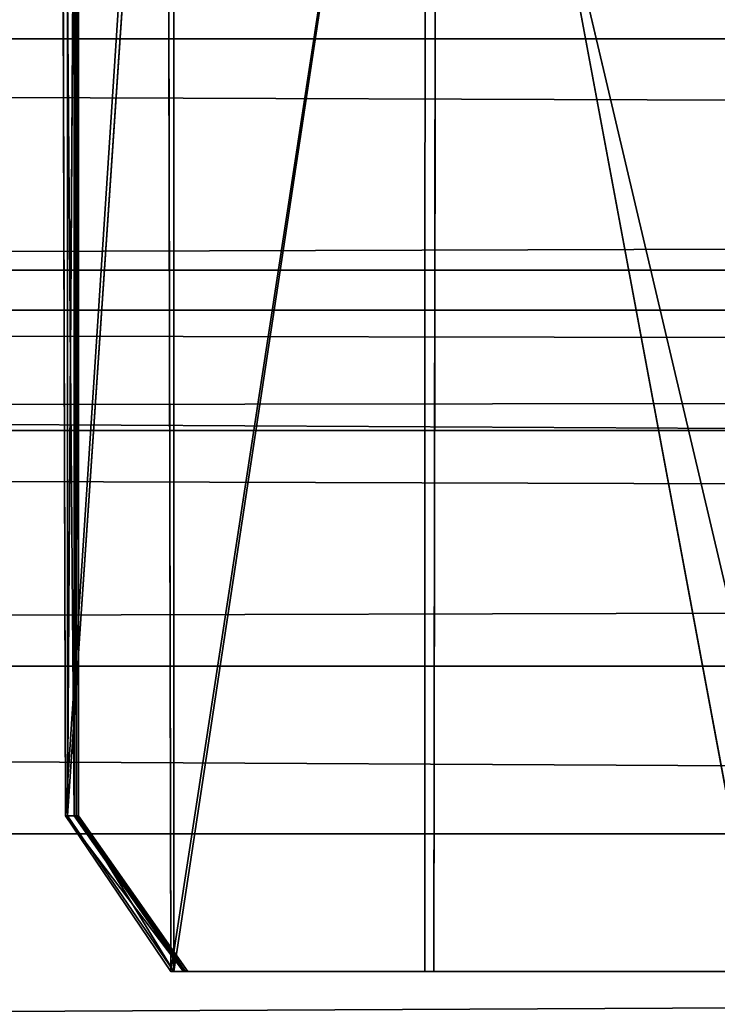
# Model space of a CAD drawing. Extents: x 0 to 35.8, y 0 to 26.7.
# Tile 76 of 227: x 9.919 to 10.157, y 0.468 to 0.803. Entities that reach past the tile are written whole.
import ezdxf

# ---------------------------------------------------------------- set-up
doc = ezdxf.new("R2010")
doc.units = 0
doc.header["$MEASUREMENT"] = 0
doc.layers.get('0').update_dxf_attribs({"color": 13, "linetype": 'CONTINUOUS'})
for name, color, linetype in [('HDS8645C_-_BODY', 252, 'CONTINUOUS'), ('HDS8645C_-_CERAMIC_TOP', 29, 'CONTINUOUS'), ('HEI8056C_-_HANDLE', 252, 'CONTINUOUS'), ('HEI8056C_-_KNOBS', 252, 'CONTINUOUS')]:
    doc.layers.add(name, color=color, linetype=linetype)

# ---------------------------------------------------------------- blocks, each defined once
blk = doc.blocks.new('HIS8055U_TRADECAD_DXF')
at = {"layer": 'HDS8645C_-_BODY', "color": 0}
for p, q in [((-17.90215, -12.8447, 15.51895), (17.88175, -12.8447, 15.51895)), ((17.88175, -12.8447, 17.08515), (-17.90215, -12.8447, 17.08515)), ((17.88175, -12.8447, 17.08515), (-17.90215, -12.8447, 17.08515)), ((-17.90215, -12.8447, 15.51895), (17.88175, -12.8447, 15.51895))]:
    blk.add_line(p, q, dxfattribs=at)
at = {"layer": 'HDS8645C_-_CERAMIC_TOP', "color": 0}
for p, q in [((-17.76255, -12.6526, 17.08515), (17.83165, -12.6526, 17.08515)), ((17.83165, -12.6526, 17.27015), (-17.76255, -12.6526, 17.27015)), ((17.83165, -12.6526, 17.27015), (-17.76255, -12.6526, 17.27015)), ((-17.76255, -12.6526, 17.08515), (17.83165, -12.6526, 17.08515))]:
    blk.add_line(p, q, dxfattribs=at)
at = {"layer": 'HEI8056C_-_HANDLE', "color": 0}
for p, q in [((-14.12525, -12.5738, 8.77805), (14.18945, -12.5738, 8.77805)), ((-14.12525, -12.5738, 8.77805), (14.18945, -12.5738, 8.77805)), ((14.18945, -12.6663, 9.21925), (-14.12525, -12.6663, 9.21925)), ((14.18945, -12.6663, 9.21925), (-14.12525, -12.6663, 9.21925)), ((14.18945, -12.6663, 8.32875), (-14.12525, -12.6663, 8.32875)), ((14.18945, -12.6663, 8.32875), (-14.12525, -12.6663, 8.32875)), ((-14.12525, -12.7073, 9.32175), (14.18945, -12.7073, 9.32175)), ((-14.12525, -12.7073, 9.32175), (14.18945, -12.7073, 9.32175)), ((14.18945, -12.7073, 8.23955), (-14.12525, -12.7073, 8.23955)), ((14.18945, -12.7073, 8.23955), (-14.12525, -12.7073, 8.23955)), ((14.18945, -12.7876, 8.17435), (-14.12525, -12.7876, 8.17435)), ((-14.12525, -12.7876, 9.39455), (14.18945, -12.7876, 9.39455)), ((-14.12525, -12.7876, 9.39455), (14.18945, -12.7876, 9.39455)), ((14.18945, -12.7876, 8.17435), (-14.12525, -12.7876, 8.17435))]:
    blk.add_line(p, q, dxfattribs=at)
at = {"layer": 'HEI8056C_-_KNOBS', "color": 0}
for p, q in [((-7.96335, -12.2742, 13.49265), (-7.96705, -12.8385, 13.83065)), ((-7.96335, -12.2742, 13.49265), (-7.96705, -12.8385, 13.83065)), ((-7.96405, -12.8385, 12.52615), (-7.96375, -12.2742, 12.52525)), ((-7.96405, -12.8385, 12.52615), (-7.96375, -12.2742, 12.52525)), ((-7.96375, -12.2742, 12.52525), (-7.96325, -12.8385, 12.75655)), ((-7.96375, -12.2742, 12.52525), (-7.96325, -12.8385, 12.75655)), ((-7.96335, -12.8385, 13.51795), (-7.96335, -12.2742, 13.49265)), ((-7.96335, -12.2742, 13.02305), (-7.96335, -12.8385, 13.02405)), ((-7.96325, -12.8385, 12.75655), (-7.96335, -12.2742, 12.75635)), ((-7.96335, -12.8385, 13.51795), (-7.96335, -12.2742, 13.49265)), ((-7.96335, -12.8385, 13.25705), (-7.96335, -12.2742, 13.24365)), ((-7.96325, -12.8385, 12.75655), (-7.96335, -12.2742, 12.75635)), ((-7.96335, -12.8385, 13.25705), (-7.96335, -12.2742, 13.24365)), ((-7.96335, -12.2742, 13.02305), (-7.96335, -12.8385, 13.02405)), ((-7.96485, -12.2763, 12.30735), (-7.96475, -12.8385, 12.34445)), ((-7.96485, -12.2763, 12.30735), (-7.96405, -12.8385, 12.52615)), ((-7.96485, -12.2763, 12.30735), (-7.96475, -12.8385, 12.34445)), ((-7.96485, -12.2763, 12.30735), (-7.96405, -12.8385, 12.52615)), ((-7.96925, -12.2911, 12.05335), (-7.96475, -12.8385, 12.34445)), ((-7.96775, -12.8385, 12.06465), (-7.96925, -12.2911, 12.05335)), ((-7.96925, -12.2911, 12.05335), (-7.96475, -12.8385, 12.34445)), ((-7.96775, -12.8385, 12.06465), (-7.96925, -12.2911, 12.05335)), ((-7.96715, -12.2908, 13.86375), (-7.96705, -12.8385, 13.83065)), ((-7.96715, -12.2908, 13.86375), (-7.96705, -12.8385, 13.83065)), ((-7.96705, -12.8385, 13.83065), (-7.93085, -12.3033, 13.93425)), ((-7.96705, -12.8385, 13.83065), (-7.93085, -12.3033, 13.93425)), ((-7.84135, -12.3015, 13.95895), (-7.93085, -12.8916, 13.91825)), ((-7.84135, -12.3015, 13.95895), (-7.93085, -12.8916, 13.91825)), ((-7.93085, -12.8916, 13.91825), (-7.93085, -12.3033, 13.93425)), ((-7.93085, -12.8916, 13.91825), (-7.93085, -12.3033, 13.93425)), ((-7.84225, -12.8916, 13.93725), (-7.84135, -12.3015, 13.95895)), ((-7.84225, -12.8916, 13.93725), (-7.84135, -12.3015, 13.95895)), ((-7.84135, -12.3015, 13.95895), (-7.73125, -12.8916, 13.94755)), ((-7.84135, -12.3015, 13.95895), (-7.73125, -12.8916, 13.94755)), ((-7.93305, -12.3084, 11.97265), (-7.96775, -12.8385, 12.06465)), ((-7.93305, -12.3084, 11.97265), (-7.96775, -12.8385, 12.06465)), ((-7.93305, -12.3084, 11.97265), (-7.93185, -12.8916, 11.97505)), ((-7.93305, -12.3084, 11.97265), (-7.93185, -12.8916, 11.97505)), ((-7.84525, -12.8916, 11.95115), (-7.84515, -12.3265, 11.94845)), ((-7.84525, -12.8916, 11.95115), (-7.84515, -12.3265, 11.94845)), ((-7.71195, -12.8916, 11.94065), (-7.84515, -12.3265, 11.94845)), ((-7.71195, -12.8916, 11.94065), (-7.84515, -12.3265, 11.94845)), ((-7.96475, -12.8385, 12.34445), (-7.96775, -12.8385, 12.06465)), ((-7.96775, -12.8385, 12.06465), (-7.92755, -12.8916, 12.34445)), ((-7.93185, -12.8916, 11.97505), (-7.96775, -12.8385, 12.06465)), ((-7.96775, -12.8385, 12.06465), (-7.92755, -12.8916, 12.34445)), ((-7.96475, -12.8385, 12.34445), (-7.96775, -12.8385, 12.06465)), ((-7.93185, -12.8916, 11.97505), (-7.96775, -12.8385, 12.06465)), ((-7.96705, -12.8385, 13.83065), (-7.96335, -12.8385, 13.51795)), ((-7.96705, -12.8385, 13.83065), (-7.96335, -12.8385, 13.51795)), ((-7.96705, -12.8385, 13.83065), (-7.93085, -12.8916, 13.91825)), ((-7.96705, -12.8385, 13.83065), (-7.93085, -12.8916, 13.91825)), ((-7.96475, -12.8385, 12.34445), (-7.96405, -12.8385, 12.52615)), ((-7.92755, -12.8916, 12.34445), (-7.96475, -12.8385, 12.34445)), ((-7.96475, -12.8385, 12.34445), (-7.96405, -12.8385, 12.52615)), ((-7.92755, -12.8916, 12.34445), (-7.96475, -12.8385, 12.34445)), ((-7.96405, -12.8385, 12.52615), (-7.92685, -12.8916, 12.52615)), ((-7.96325, -12.8385, 12.75655), (-7.96405, -12.8385, 12.52615)), ((-7.96325, -12.8385, 12.75655), (-7.96405, -12.8385, 12.52615)), ((-7.96405, -12.8385, 12.52615), (-7.92685, -12.8916, 12.52615)), ((-7.96335, -12.8385, 13.02405), (-7.96325, -12.8385, 12.75655)), ((-7.96335, -12.8385, 13.51795), (-7.96335, -12.8385, 13.25705)), ((-7.96335, -12.8385, 13.25705), (-7.96335, -12.8385, 13.02405)), ((-7.92605, -12.8916, 13.51795), (-7.96335, -12.8385, 13.51795)), ((-7.96335, -12.8385, 13.02405), (-7.92605, -12.8916, 13.02405)), ((-7.96335, -12.8385, 13.02405), (-7.96325, -12.8385, 12.75655)), ((-7.96335, -12.8385, 13.51795), (-7.96335, -12.8385, 13.25705)), ((-7.92605, -12.8916, 13.51795), (-7.96335, -12.8385, 13.51795)), ((-7.92605, -12.8916, 13.25705), (-7.96335, -12.8385, 13.25705)), ((-7.96335, -12.8385, 13.25705), (-7.96335, -12.8385, 13.02405)), ((-7.92605, -12.8916, 13.25705), (-7.96335, -12.8385, 13.25705)), ((-7.96335, -12.8385, 13.02405), (-7.92605, -12.8916, 13.02405)), ((-7.96325, -12.8385, 12.75655), (-7.92605, -12.8916, 13.02405)), ((-7.92605, -12.8916, 12.75655), (-7.96325, -12.8385, 12.75655)), ((-7.96325, -12.8385, 12.75655), (-7.92605, -12.8916, 13.02405)), ((-7.92605, -12.8916, 12.75655), (-7.96325, -12.8385, 12.75655)), ((-7.93185, -12.8916, 11.97505), (-7.84525, -12.8916, 11.95115)), ((-7.93185, -12.8916, 11.97505), (-7.92755, -12.8916, 12.34445)), ((-7.93185, -12.8916, 11.97505), (-7.84525, -12.8916, 11.95115)), ((-7.93185, -12.8916, 11.97505), (-7.92755, -12.8916, 12.34445)), ((-7.93085, -12.8916, 13.91825), (-7.84225, -12.8916, 13.93725)), ((-7.92605, -12.8916, 13.51795), (-7.93085, -12.8916, 13.91825)), ((-7.92605, -12.8916, 13.51795), (-7.93085, -12.8916, 13.91825)), ((-7.93085, -12.8916, 13.91825), (-7.84225, -12.8916, 13.93725)), ((-7.92685, -12.8916, 12.52615), (-7.92755, -12.8916, 12.34445)), ((-7.92755, -12.8916, 12.34445), (-7.83225, -12.8916, 12.33015)), ((-7.92685, -12.8916, 12.52615), (-7.92755, -12.8916, 12.34445)), ((-7.92755, -12.8916, 12.34445), (-7.83225, -12.8916, 12.33015)), ((-7.92685, -12.8916, 12.52615), (-7.92605, -12.8916, 12.75655)), ((-7.82865, -12.8916, 12.51795), (-7.92685, -12.8916, 12.52615)), ((-7.82865, -12.8916, 12.51795), (-7.92685, -12.8916, 12.52615)), ((-7.92685, -12.8916, 12.52615), (-7.92605, -12.8916, 12.75655)), ((-7.92605, -12.8916, 13.51795), (-7.83245, -12.8916, 13.53075)), ((-7.83155, -12.8916, 13.25975), (-7.92605, -12.8916, 13.25705)), ((-7.92605, -12.8916, 13.25705), (-7.92605, -12.8916, 13.51795)), ((-7.83155, -12.8916, 13.25975), (-7.92605, -12.8916, 13.25705)), ((-7.83075, -12.8916, 13.02405), (-7.92605, -12.8916, 13.02405)), ((-7.92605, -12.8916, 13.02405), (-7.92605, -12.8916, 13.25705)), ((-7.92605, -12.8916, 13.51795), (-7.83245, -12.8916, 13.53075)), ((-7.92605, -12.8916, 12.75655), (-7.92605, -12.8916, 13.02405)), ((-7.83075, -12.8916, 13.02405), (-7.92605, -12.8916, 13.02405)), ((-7.82985, -12.8916, 12.75505), (-7.92605, -12.8916, 12.75655)), ((-7.82985, -12.8916, 12.75505), (-7.92605, -12.8916, 12.75655)), ((-7.92605, -12.8916, 12.75655), (-7.92605, -12.8916, 13.02405)), ((-7.92605, -12.8916, 13.25705), (-7.92605, -12.8916, 13.51795)), ((-7.92605, -12.8916, 13.02405), (-7.92605, -12.8916, 13.25705)), ((-7.83225, -12.8916, 12.33015), (-7.84525, -12.8916, 11.95115)), ((-7.84525, -12.8916, 11.95115), (-7.71195, -12.8916, 11.94065)), ((-7.83225, -12.8916, 12.33015), (-7.84525, -12.8916, 11.95115)), ((-7.84525, -12.8916, 11.95115), (-7.71195, -12.8916, 11.94065)), ((-7.84225, -12.8916, 13.93725), (-7.83245, -12.8916, 13.53075)), ((-7.84225, -12.8916, 13.93725), (-7.73125, -12.8916, 13.94755)), ((-7.84225, -12.8916, 13.93725), (-7.83245, -12.8916, 13.53075)), ((-7.84225, -12.8916, 13.93725), (-7.73125, -12.8916, 13.94755)), ((-7.83245, -12.8916, 13.53075), (-7.73165, -12.8916, 13.54125)), ((-7.83155, -12.8916, 13.25975), (-7.83245, -12.8916, 13.53075)), ((-7.83155, -12.8916, 13.25975), (-7.83245, -12.8916, 13.53075)), ((-7.83245, -12.8916, 13.53075), (-7.73165, -12.8916, 13.54125)), ((-7.83225, -12.8916, 12.33015), (-7.71195, -12.8916, 12.32605)), ((-7.82865, -12.8916, 12.51795), (-7.83225, -12.8916, 12.33015)), ((-7.82865, -12.8916, 12.51795), (-7.83225, -12.8916, 12.33015)), ((-7.83225, -12.8916, 12.33015), (-7.71195, -12.8916, 12.32605)), ((-7.71195, -12.8916, 13.26255), (-7.83155, -12.8916, 13.25975)), ((-7.83155, -12.8916, 13.25975), (-7.83075, -12.8916, 13.02405)), ((-7.71195, -12.8916, 13.26255), (-7.83155, -12.8916, 13.25975)), ((-7.83155, -12.8916, 13.25975), (-7.83075, -12.8916, 13.02405)), ((-7.71195, -12.8916, 13.02415), (-7.83075, -12.8916, 13.02405)), ((-7.83075, -12.8916, 13.02405), (-7.82985, -12.8916, 12.75505)), ((-7.83075, -12.8916, 13.02405), (-7.82985, -12.8916, 12.75505)), ((-7.71195, -12.8916, 13.02415), (-7.83075, -12.8916, 13.02405)), ((-7.82865, -12.8916, 12.51795), (-7.82985, -12.8916, 12.75505)), ((-7.82985, -12.8916, 12.75505), (-7.71195, -12.8916, 12.75345)), ((-7.82985, -12.8916, 12.75505), (-7.71195, -12.8916, 12.75345)), ((-7.82865, -12.8916, 12.51795), (-7.82985, -12.8916, 12.75505)), ((-7.71195, -12.8916, 12.51505), (-7.82865, -12.8916, 12.51795)), ((-7.71195, -12.8916, 12.51505), (-7.82865, -12.8916, 12.51795))]:
    blk.add_line(p, q, dxfattribs=at)
at = {"layer": 'HDS8645C_-_BODY', "color": 0}
mesh = blk.add_polyface(dxfattribs=at)
corners = [(17.88175, -12.8447, 15.51895), (-17.90215, -11.211, 15.51895), (-17.90215, -12.8447, 15.51895), (17.88175, -11.211, 15.51895)]
mesh.append_faces([[corners[k] for k in face] for face in [(0, 1, 2), (1, 0, 3)]], dxfattribs={"vtx0": -1, "color": 0})
mesh = blk.add_polyface(dxfattribs=at)
corners = [(-17.76255, -12.6526, 17.08515), (17.88175, -12.8447, 17.08515), (-17.90215, -12.8447, 17.08515), (17.83165, -12.6526, 17.08515)]
mesh.append_faces([[corners[k] for k in face] for face in [(0, 1, 2), (1, 0, 3)]], dxfattribs={"vtx0": -1, "color": 0})
mesh = blk.add_polyface(dxfattribs=at)
corners = [(-17.90215, -12.8447, 17.08515), (17.88175, -12.8447, 15.51895), (-17.90215, -12.8447, 15.51895), (17.88175, -12.8447, 17.08515)]
mesh.append_faces([[corners[k] for k in face] for face in [(0, 1, 2), (1, 0, 3)]], dxfattribs={"vtx0": -1, "color": 0})
at = {"layer": 'HDS8645C_-_CERAMIC_TOP', "color": 0}
mesh = blk.add_polyface(dxfattribs=at)
corners = [(17.83165, 10.6876, 17.27015), (-17.76255, -12.6526, 17.27015), (-17.76255, 10.6876, 17.27015), (17.83165, -12.6526, 17.27015)]
mesh.append_faces([[corners[k] for k in face] for face in [(0, 1, 2), (1, 0, 3)]], dxfattribs={"vtx0": -1, "color": 0})
mesh = blk.add_polyface(dxfattribs=at)
corners = [(-17.76255, -12.6526, 17.27015), (17.83165, -12.6526, 17.08515), (-17.76255, -12.6526, 17.08515), (17.83165, -12.6526, 17.27015)]
mesh.append_faces([[corners[k] for k in face] for face in [(0, 1, 2), (1, 0, 3)]], dxfattribs={"vtx0": -1, "color": 0})
at = {"layer": 'HEI8056C_-_HANDLE', "color": 0}
mesh = blk.add_polyface(dxfattribs=at)
corners = [(14.18945, -12.6663, 9.21925), (-14.12525, -12.5738, 8.77805), (14.18945, -12.5738, 8.77805), (-14.12525, -12.6663, 9.21925)]
mesh.append_faces([[corners[k] for k in face] for face in [(0, 1, 2), (1, 0, 3)]], dxfattribs={"vtx0": -1, "color": 0})
mesh = blk.add_polyface(dxfattribs=at)
corners = [(14.18945, -12.5738, 8.77805), (-14.12525, -12.6663, 8.32875), (14.18945, -12.6663, 8.32875), (-14.12525, -12.5738, 8.77805)]
mesh.append_faces([[corners[k] for k in face] for face in [(0, 1, 2), (1, 0, 3)]], dxfattribs={"vtx0": -1, "color": 0})
mesh = blk.add_polyface(dxfattribs=at)
corners = [(14.18945, -12.7073, 9.32175), (-14.12525, -12.6663, 9.21925), (14.18945, -12.6663, 9.21925), (-14.12525, -12.7073, 9.32175)]
mesh.append_faces([[corners[k] for k in face] for face in [(0, 1, 2), (1, 0, 3)]], dxfattribs={"vtx0": -1, "color": 0})
mesh = blk.add_polyface(dxfattribs=at)
corners = [(14.18945, -12.6663, 8.32875), (-14.12525, -12.7073, 8.23955), (14.18945, -12.7073, 8.23955), (-14.12525, -12.6663, 8.32875)]
mesh.append_faces([[corners[k] for k in face] for face in [(0, 1, 2), (1, 0, 3)]], dxfattribs={"vtx0": -1, "color": 0})
mesh = blk.add_polyface(dxfattribs=at)
corners = [(14.18945, -12.7073, 9.32175), (-14.12525, -12.7876, 9.39455), (-14.12525, -12.7073, 9.32175), (14.18945, -12.7876, 9.39455)]
mesh.append_faces([[corners[k] for k in face] for face in [(0, 1, 2), (1, 0, 3)]], dxfattribs={"vtx0": -1, "color": 0})
mesh = blk.add_polyface(dxfattribs=at)
corners = [(14.18945, -12.7876, 8.17435), (-14.12525, -12.7073, 8.23955), (-14.12525, -12.7876, 8.17435), (14.18945, -12.7073, 8.23955)]
mesh.append_faces([[corners[k] for k in face] for face in [(0, 1, 2), (1, 0, 3)]], dxfattribs={"vtx0": -1, "color": 0})
mesh = blk.add_polyface(dxfattribs=at)
corners = [(14.18945, -12.9378, 8.15255), (-14.12525, -12.7876, 8.17435), (-14.12525, -12.9378, 8.15255), (14.18945, -12.7876, 8.17435)]
mesh.append_faces([[corners[k] for k in face] for face in [(0, 1, 2), (1, 0, 3)]], dxfattribs={"vtx0": -1, "color": 0})
mesh = blk.add_polyface(dxfattribs=at)
corners = [(14.18945, -12.7876, 9.39455), (-14.12525, -12.9378, 9.40305), (-14.12525, -12.7876, 9.39455), (14.18945, -12.9378, 9.40305)]
mesh.append_faces([[corners[k] for k in face] for face in [(0, 1, 2), (1, 0, 3)]], dxfattribs={"vtx0": -1, "color": 0})
at = {"layer": 'HEI8056C_-_KNOBS', "color": 0}
mesh = blk.add_polyface(dxfattribs=at)
corners = [(-7.96335, -12.2742, 13.49265), (-7.96715, -12.2908, 13.86375), (-7.96705, -12.8385, 13.83065)]
mesh.append_faces([[corners[k] for k in face] for face in [(0, 1, 2)]], dxfattribs={"color": 0})
mesh = blk.add_polyface(dxfattribs=at)
corners = [(-7.96335, -12.2742, 13.49265), (-7.96705, -12.8385, 13.83065), (-7.96335, -12.8385, 13.51795)]
mesh.append_faces([[corners[k] for k in face] for face in [(0, 1, 2)]], dxfattribs={"color": 0})
mesh = blk.add_polyface(dxfattribs=at)
corners = [(-7.96375, -12.2742, 12.52525), (-7.96405, -12.8385, 12.52615), (-7.96485, -12.2763, 12.30735)]
mesh.append_faces([[corners[k] for k in face] for face in [(0, 1, 2)]], dxfattribs={"color": 0})
mesh = blk.add_polyface(dxfattribs=at)
corners = [(-7.96375, -12.2742, 12.52525), (-7.96325, -12.8385, 12.75655), (-7.96405, -12.8385, 12.52615)]
mesh.append_faces([[corners[k] for k in face] for face in [(0, 1, 2)]], dxfattribs={"color": 0})
mesh = blk.add_polyface(dxfattribs=at)
corners = [(-7.96335, -12.2742, 12.75635), (-7.96325, -12.8385, 12.75655), (-7.96375, -12.2742, 12.52525)]
mesh.append_faces([[corners[k] for k in face] for face in [(0, 1, 2)]], dxfattribs={"color": 0})
mesh = blk.add_polyface(dxfattribs=at)
corners = [(-7.96335, -12.2742, 12.75635), (-7.96335, -12.8385, 13.02405), (-7.96325, -12.8385, 12.75655), (-7.96335, -12.2742, 13.02305)]
mesh.append_faces([[corners[k] for k in face] for face in [(0, 1, 2), (1, 0, 3)]], dxfattribs={"vtx0": -1, "color": 0})
mesh = blk.add_polyface(dxfattribs=at)
corners = [(-7.96335, -12.2742, 13.24365), (-7.96335, -12.8385, 13.51795), (-7.96335, -12.8385, 13.25705), (-7.96335, -12.2742, 13.49265)]
mesh.append_faces([[corners[k] for k in face] for face in [(0, 1, 2), (1, 0, 3)]], dxfattribs={"vtx0": -1, "color": 0})
mesh = blk.add_polyface(dxfattribs=at)
corners = [(-7.96335, -12.2742, 13.02305), (-7.96335, -12.8385, 13.25705), (-7.96335, -12.8385, 13.02405), (-7.96335, -12.2742, 13.24365)]
mesh.append_faces([[corners[k] for k in face] for face in [(0, 1, 2), (1, 0, 3)]], dxfattribs={"vtx0": -1, "color": 0})
mesh = blk.add_polyface(dxfattribs=at)
corners = [(-7.96485, -12.2763, 12.30735), (-7.96475, -12.8385, 12.34445), (-7.96925, -12.2911, 12.05335)]
mesh.append_faces([[corners[k] for k in face] for face in [(0, 1, 2)]], dxfattribs={"color": 0})
mesh = blk.add_polyface(dxfattribs=at)
corners = [(-7.96485, -12.2763, 12.30735), (-7.96405, -12.8385, 12.52615), (-7.96475, -12.8385, 12.34445)]
mesh.append_faces([[corners[k] for k in face] for face in [(0, 1, 2)]], dxfattribs={"color": 0})
mesh = blk.add_polyface(dxfattribs=at)
corners = [(-7.96925, -12.2911, 12.05335), (-7.96475, -12.8385, 12.34445), (-7.96775, -12.8385, 12.06465)]
mesh.append_faces([[corners[k] for k in face] for face in [(0, 1, 2)]], dxfattribs={"color": 0})
mesh = blk.add_polyface(dxfattribs=at)
corners = [(-7.96925, -12.2911, 12.05335), (-7.96775, -12.8385, 12.06465), (-7.93305, -12.3084, 11.97265)]
mesh.append_faces([[corners[k] for k in face] for face in [(0, 1, 2)]], dxfattribs={"color": 0})
mesh = blk.add_polyface(dxfattribs=at)
corners = [(-7.96715, -12.2908, 13.86375), (-7.93085, -12.3033, 13.93425), (-7.96705, -12.8385, 13.83065)]
mesh.append_faces([[corners[k] for k in face] for face in [(0, 1, 2)]], dxfattribs={"color": 0})
mesh = blk.add_polyface(dxfattribs=at)
corners = [(-7.73125, -12.8916, 13.94755), (-7.84135, -12.3015, 13.95895), (-7.74025, -12.2927, 13.96915)]
mesh.append_faces([[corners[k] for k in face] for face in [(0, 1, 2)]], dxfattribs={"color": 0})
mesh = blk.add_polyface(dxfattribs=at)
corners = [(-7.93085, -12.3033, 13.93425), (-7.93085, -12.8916, 13.91825), (-7.96705, -12.8385, 13.83065)]
mesh.append_faces([[corners[k] for k in face] for face in [(0, 1, 2)]], dxfattribs={"color": 0})
mesh = blk.add_polyface(dxfattribs=at)
corners = [(-7.84135, -12.3015, 13.95895), (-7.93085, -12.8916, 13.91825), (-7.93085, -12.3033, 13.93425)]
mesh.append_faces([[corners[k] for k in face] for face in [(0, 1, 2)]], dxfattribs={"color": 0})
mesh = blk.add_polyface(dxfattribs=at)
corners = [(-7.84135, -12.3015, 13.95895), (-7.84225, -12.8916, 13.93725), (-7.93085, -12.8916, 13.91825)]
mesh.append_faces([[corners[k] for k in face] for face in [(0, 1, 2)]], dxfattribs={"color": 0})
mesh = blk.add_polyface(dxfattribs=at)
corners = [(-7.73125, -12.8916, 13.94755), (-7.84225, -12.8916, 13.93725), (-7.84135, -12.3015, 13.95895)]
mesh.append_faces([[corners[k] for k in face] for face in [(0, 1, 2)]], dxfattribs={"color": 0})
mesh = blk.add_polyface(dxfattribs=at)
corners = [(-7.93305, -12.3084, 11.97265), (-7.96775, -12.8385, 12.06465), (-7.93185, -12.8916, 11.97505)]
mesh.append_faces([[corners[k] for k in face] for face in [(0, 1, 2)]], dxfattribs={"color": 0})
mesh = blk.add_polyface(dxfattribs=at)
corners = [(-7.93185, -12.8916, 11.97505), (-7.84515, -12.3265, 11.94845), (-7.93305, -12.3084, 11.97265), (-7.84525, -12.8916, 11.95115)]
mesh.append_faces([[corners[k] for k in face] for face in [(0, 1, 2), (1, 0, 3)]], dxfattribs={"vtx0": -1, "color": 0})
mesh = blk.add_polyface(dxfattribs=at)
corners = [(-7.71195, -12.8916, 11.94065), (-7.84515, -12.3265, 11.94845), (-7.84525, -12.8916, 11.95115)]
mesh.append_faces([[corners[k] for k in face] for face in [(0, 1, 2)]], dxfattribs={"color": 0})
mesh = blk.add_polyface(dxfattribs=at)
corners = [(-7.71195, -12.3338, 11.93785), (-7.84515, -12.3265, 11.94845), (-7.71195, -12.8916, 11.94065)]
mesh.append_faces([[corners[k] for k in face] for face in [(0, 1, 2)]], dxfattribs={"color": 0})
mesh = blk.add_polyface(dxfattribs=at)
corners = [(-7.96775, -12.8385, 12.06465), (-7.92755, -12.8916, 12.34445), (-7.93185, -12.8916, 11.97505)]
mesh.append_faces([[corners[k] for k in face] for face in [(0, 1, 2)]], dxfattribs={"color": 0})
mesh = blk.add_polyface(dxfattribs=at)
corners = [(-7.96475, -12.8385, 12.34445), (-7.92755, -12.8916, 12.34445), (-7.96775, -12.8385, 12.06465)]
mesh.append_faces([[corners[k] for k in face] for face in [(0, 1, 2)]], dxfattribs={"color": 0})
mesh = blk.add_polyface(dxfattribs=at)
corners = [(-7.96335, -12.8385, 13.51795), (-7.93085, -12.8916, 13.91825), (-7.92605, -12.8916, 13.51795), (-7.96705, -12.8385, 13.83065)]
mesh.append_faces([[corners[k] for k in face] for face in [(0, 1, 2), (1, 0, 3)]], dxfattribs={"vtx0": -1, "color": 0})
mesh = blk.add_polyface(dxfattribs=at)
corners = [(-7.96475, -12.8385, 12.34445), (-7.92685, -12.8916, 12.52615), (-7.92755, -12.8916, 12.34445), (-7.96405, -12.8385, 12.52615)]
mesh.append_faces([[corners[k] for k in face] for face in [(0, 1, 2), (1, 0, 3)]], dxfattribs={"vtx0": -1, "color": 0})
mesh = blk.add_polyface(dxfattribs=at)
corners = [(-7.96405, -12.8385, 12.52615), (-7.92605, -12.8916, 12.75655), (-7.92685, -12.8916, 12.52615), (-7.96325, -12.8385, 12.75655)]
mesh.append_faces([[corners[k] for k in face] for face in [(0, 1, 2), (1, 0, 3)]], dxfattribs={"vtx0": -1, "color": 0})
mesh = blk.add_polyface(dxfattribs=at)
corners = [(-7.96335, -12.8385, 13.02405), (-7.92605, -12.8916, 13.02405), (-7.96325, -12.8385, 12.75655)]
mesh.append_faces([[corners[k] for k in face] for face in [(0, 1, 2)]], dxfattribs={"color": 0})
mesh = blk.add_polyface(dxfattribs=at)
corners = [(-7.96335, -12.8385, 13.25705), (-7.92605, -12.8916, 13.51795), (-7.92605, -12.8916, 13.25705), (-7.96335, -12.8385, 13.51795)]
mesh.append_faces([[corners[k] for k in face] for face in [(0, 1, 2), (1, 0, 3)]], dxfattribs={"vtx0": -1, "color": 0})
mesh = blk.add_polyface(dxfattribs=at)
corners = [(-7.96335, -12.8385, 13.02405), (-7.92605, -12.8916, 13.25705), (-7.92605, -12.8916, 13.02405), (-7.96335, -12.8385, 13.25705)]
mesh.append_faces([[corners[k] for k in face] for face in [(0, 1, 2), (1, 0, 3)]], dxfattribs={"vtx0": -1, "color": 0})
mesh = blk.add_polyface(dxfattribs=at)
corners = [(-7.96325, -12.8385, 12.75655), (-7.92605, -12.8916, 13.02405), (-7.92605, -12.8916, 12.75655)]
mesh.append_faces([[corners[k] for k in face] for face in [(0, 1, 2)]], dxfattribs={"color": 0})
mesh = blk.add_polyface(dxfattribs=at)
corners = [(-7.93185, -12.8916, 11.97505), (-7.83225, -12.8916, 12.33015), (-7.84525, -12.8916, 11.95115), (-7.92755, -12.8916, 12.34445)]
mesh.append_faces([[corners[k] for k in face] for face in [(0, 1, 2), (1, 0, 3)]], dxfattribs={"vtx0": -1, "color": 0})
mesh = blk.add_polyface(dxfattribs=at)
corners = [(-7.93085, -12.8916, 13.91825), (-7.83245, -12.8916, 13.53075), (-7.92605, -12.8916, 13.51795), (-7.84225, -12.8916, 13.93725)]
mesh.append_faces([[corners[k] for k in face] for face in [(0, 1, 2), (1, 0, 3)]], dxfattribs={"vtx0": -1, "color": 0})
mesh = blk.add_polyface(dxfattribs=at)
corners = [(-7.92755, -12.8916, 12.34445), (-7.82865, -12.8916, 12.51795), (-7.83225, -12.8916, 12.33015), (-7.92685, -12.8916, 12.52615)]
mesh.append_faces([[corners[k] for k in face] for face in [(0, 1, 2), (1, 0, 3)]], dxfattribs={"vtx0": -1, "color": 0})
mesh = blk.add_polyface(dxfattribs=at)
corners = [(-7.92685, -12.8916, 12.52615), (-7.82985, -12.8916, 12.75505), (-7.82865, -12.8916, 12.51795), (-7.92605, -12.8916, 12.75655)]
mesh.append_faces([[corners[k] for k in face] for face in [(0, 1, 2), (1, 0, 3)]], dxfattribs={"vtx0": -1, "color": 0})
mesh = blk.add_polyface(dxfattribs=at)
corners = [(-7.92605, -12.8916, 13.51795), (-7.83155, -12.8916, 13.25975), (-7.92605, -12.8916, 13.25705), (-7.83245, -12.8916, 13.53075)]
mesh.append_faces([[corners[k] for k in face] for face in [(0, 1, 2), (1, 0, 3)]], dxfattribs={"vtx0": -1, "color": 0})
mesh = blk.add_polyface(dxfattribs=at)
corners = [(-7.92605, -12.8916, 13.25705), (-7.83075, -12.8916, 13.02405), (-7.92605, -12.8916, 13.02405), (-7.83155, -12.8916, 13.25975)]
mesh.append_faces([[corners[k] for k in face] for face in [(0, 1, 2), (1, 0, 3)]], dxfattribs={"vtx0": -1, "color": 0})
mesh = blk.add_polyface(dxfattribs=at)
corners = [(-7.92605, -12.8916, 12.75655), (-7.83075, -12.8916, 13.02405), (-7.82985, -12.8916, 12.75505), (-7.92605, -12.8916, 13.02405)]
mesh.append_faces([[corners[k] for k in face] for face in [(0, 1, 2), (1, 0, 3)]], dxfattribs={"vtx0": -1, "color": 0})
mesh = blk.add_polyface(dxfattribs=at)
corners = [(-7.84525, -12.8916, 11.95115), (-7.71195, -12.8916, 12.32605), (-7.71195, -12.8916, 11.94065), (-7.83225, -12.8916, 12.33015)]
mesh.append_faces([[corners[k] for k in face] for face in [(0, 1, 2), (1, 0, 3)]], dxfattribs={"vtx0": -1, "color": 0})
mesh = blk.add_polyface(dxfattribs=at)
corners = [(-7.84225, -12.8916, 13.93725), (-7.73165, -12.8916, 13.54125), (-7.83245, -12.8916, 13.53075), (-7.73125, -12.8916, 13.94755)]
mesh.append_faces([[corners[k] for k in face] for face in [(0, 1, 2), (1, 0, 3)]], dxfattribs={"vtx0": -1, "color": 0})
mesh = blk.add_polyface(dxfattribs=at)
corners = [(-7.83245, -12.8916, 13.53075), (-7.71195, -12.8916, 13.26255), (-7.83155, -12.8916, 13.25975), (-7.73165, -12.8916, 13.54125)]
mesh.append_faces([[corners[k] for k in face] for face in [(0, 1, 2), (1, 0, 3)]], dxfattribs={"vtx0": -1, "color": 0})
mesh = blk.add_polyface(dxfattribs=at)
corners = [(-7.83225, -12.8916, 12.33015), (-7.71195, -12.8916, 12.51505), (-7.71195, -12.8916, 12.32605), (-7.82865, -12.8916, 12.51795)]
mesh.append_faces([[corners[k] for k in face] for face in [(0, 1, 2), (1, 0, 3)]], dxfattribs={"vtx0": -1, "color": 0})
mesh = blk.add_polyface(dxfattribs=at)
corners = [(-7.83155, -12.8916, 13.25975), (-7.71195, -12.8916, 13.02415), (-7.83075, -12.8916, 13.02405), (-7.71195, -12.8916, 13.26255)]
mesh.append_faces([[corners[k] for k in face] for face in [(0, 1, 2), (1, 0, 3)]], dxfattribs={"vtx0": -1, "color": 0})
mesh = blk.add_polyface(dxfattribs=at)
corners = [(-7.82985, -12.8916, 12.75505), (-7.71195, -12.8916, 13.02415), (-7.71195, -12.8916, 12.75345), (-7.83075, -12.8916, 13.02405)]
mesh.append_faces([[corners[k] for k in face] for face in [(0, 1, 2), (1, 0, 3)]], dxfattribs={"vtx0": -1, "color": 0})
mesh = blk.add_polyface(dxfattribs=at)
corners = [(-7.82865, -12.8916, 12.51795), (-7.71195, -12.8916, 12.75345), (-7.71195, -12.8916, 12.51505), (-7.82985, -12.8916, 12.75505)]
mesh.append_faces([[corners[k] for k in face] for face in [(0, 1, 2), (1, 0, 3)]], dxfattribs={"vtx0": -1, "color": 0})
blk = doc.blocks.new('HIS8655C_TRADECAD_DXF')
at = {"color": 0}
blk.add_blockref('HIS8055U_TRADECAD_DXF', (0, 0), dxfattribs=at)
blk = doc.blocks.new('HIS8655C_TRADECAD_DXF0')
at = {"color": 0}
blk.add_blockref('HIS8655C_TRADECAD_DXF', (0, 0), dxfattribs=at)
blk = doc.blocks.new('HIS8655C_TRADECAD_DXF1')
at = {"color": 0}
blk.add_blockref('HIS8655C_TRADECAD_DXF0', (17.90215, 13.3707, 17.53955), dxfattribs=at)

msp = doc.modelspace()

# ---------------------------------------------------------------- block references
at = {"color": 0}
msp.add_blockref('HIS8655C_TRADECAD_DXF1', (0, 0), dxfattribs=at)

doc.saveas('drawing.dxf')
